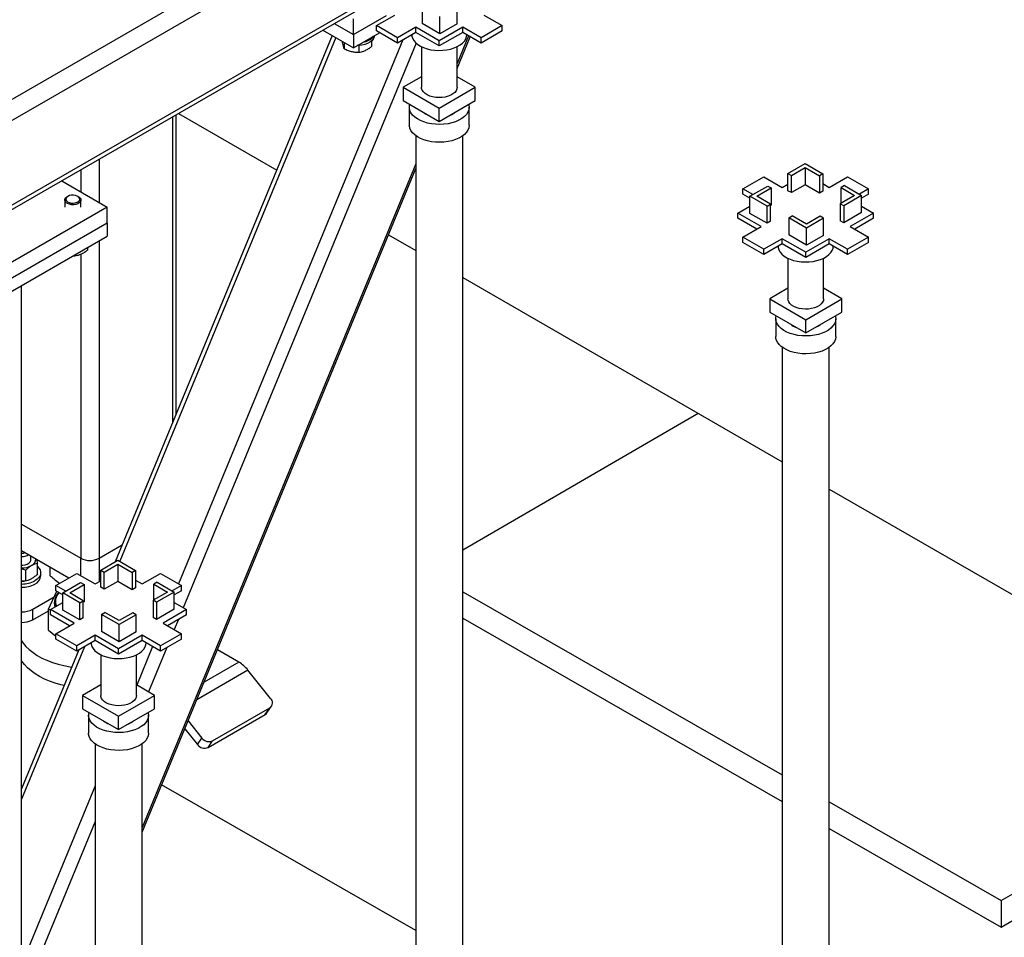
# Model space of a CAD drawing. Header units: millimetres. Extents: x 5 to 589, y 5 to 450.
# Tile 46 of 91: x 537 to 554, y 120 to 135. Entities that reach past the tile are written whole.
import ezdxf

# ---------------------------------------------------------------- set-up
doc = ezdxf.new("R2010")
doc.units = ezdxf.units.MM
doc.layers.add('TRAIT-FORT', color=4, linetype='Continuous', lineweight=25)

msp = doc.modelspace()

# ---------------------------------------------------------------- linework, layer by layer
at = {"layer": 'TRAIT-FORT', "color": 4, "linetype": 'Continuous', "lineweight": 25}
for p, q in [((563.86327, 149.23087), (520.44309, 124.16494)), ((564.16905, 149.05432), (520.59598, 123.90013)), ((543.36337, 135.63106), (532.91364, 129.59856)), ((532.97699, 129.562), (543.16033, 135.44072)), ((543.24633, 135.04838), (543.55211, 135.2249)), ((544.00932, 135.37194), (544.00932, 135.08505)), ((544.58983, 135.07817), (544.58983, 135.36506)), ((545.03512, 135.2249), (545.3409, 135.04838)), ((542.54135, 135.08339), (542.86029, 134.89927)), ((542.86029, 134.89927), (543.41178, 135.21764)), ((542.86029, 134.89927), (542.86029, 135.16409)), ((544.30554, 134.91405), (544.00932, 135.08505)), ((544.30554, 134.91405), (544.30554, 135.20094)), ((544.58983, 135.07817), (544.30554, 134.91405)), ((542.35021, 134.97304), (542.86029, 134.67858)), ((542.86029, 134.67858), (543.29714, 134.93077)), ((542.86029, 134.89927), (542.86029, 134.67858)), ((543.59606, 134.84648), (543.24633, 135.04838)), ((543.24633, 134.9601), (543.24633, 135.04838)), ((543.59606, 134.75821), (543.24633, 134.9601)), ((543.90184, 135.023), (543.59606, 134.84648)), ((543.90184, 134.93473), (543.59606, 134.75821)), ((544.29361, 134.79684), (543.90184, 135.023)), ((543.90184, 134.93473), (543.90184, 135.023)), ((544.29361, 134.70856), (543.90184, 134.93473)), ((544.68539, 135.023), (544.29361, 134.79684)), ((544.68539, 134.93473), (544.29361, 134.70856)), ((544.99117, 134.84648), (544.68539, 135.023)), ((544.68539, 134.93473), (544.68539, 135.023)), ((544.99117, 134.75821), (544.68539, 134.93473)), ((545.3409, 135.04838), (544.99117, 134.84648)), ((545.3409, 134.9601), (544.99117, 134.75821)), ((545.3409, 134.9601), (545.3409, 135.04838)), ((542.50696, 134.88256), (538.88526, 126.09886)), ((542.56542, 134.84881), (538.96116, 126.10741)), ((543.68489, 134.80949), (539.94185, 125.73151)), ((543.90761, 134.75549), (540.02215, 125.33211)), ((542.70832, 134.7663), (542.70832, 134.66179)), ((543.16341, 134.79164), (543.16341, 134.69828)), ((543.59606, 134.75821), (543.59606, 134.84648)), ((544.29361, 134.70856), (544.29361, 134.79684)), ((544.7826, 134.87861), (544.59091, 134.41372)), ((544.59091, 134.33261), (544.80961, 134.86302)), ((544.99117, 134.75821), (544.99117, 134.84648)), ((542.95411, 134.71786), (542.95411, 134.60419)), ((543.99632, 134.69712), (543.99632, 134.01855)), ((543.99632, 134.69712), (543.99632, 134.01855)), ((544.59091, 134.01855), (544.59091, 134.69712)), ((544.59091, 134.01855), (544.59091, 134.69712)), ((543.99632, 134.19445), (543.69162, 134.01855)), ((544.89561, 134.01855), (544.59091, 134.19445)), ((543.69162, 134.01855), (543.69162, 133.79787)), ((543.69162, 134.01855), (544.29361, 133.67103)), ((544.29361, 133.67103), (544.89561, 134.01855)), ((544.89561, 133.79787), (544.89561, 134.01855)), ((543.69162, 133.79787), (544.29361, 133.45034)), ((544.29361, 133.45034), (544.89561, 133.79787)), ((539.94203, 133.58283), (541.58095, 132.6367)), ((543.79361, 133.68752), (543.79361, 133.3896)), ((543.79361, 133.68752), (543.79361, 133.3896)), ((544.29361, 133.45034), (544.29361, 133.67103)), ((544.79361, 133.3896), (544.79361, 133.68752)), ((544.79361, 133.3896), (544.79361, 133.68752)), ((539.84075, 133.52436), (539.84075, 128.41622)), ((539.90408, 128.56981), (539.90408, 133.56092)), ((543.90172, 133.21034), (543.90172, 114.9272)), ((544.68551, 114.70652), (544.68551, 133.21034)), ((538.61765, 132.81828), (538.61765, 132.09705)), ((538.31187, 132.64176), (538.31187, 132.27357)), ((543.90172, 132.74224), (539.33443, 121.6652)), ((539.33443, 121.58408), (543.90172, 132.66112)), ((550.11291, 132.58045), (550.39721, 132.74457)), ((550.17024, 132.54735), (550.39721, 132.67837)), ((550.39721, 132.74457), (550.69343, 132.57356)), ((550.39721, 132.67837), (550.6361, 132.54046)), ((550.39721, 132.67837), (550.39721, 132.39148)), ((537.99297, 132.45766), (538.75143, 132.01982)), ((549.36185, 132.32334), (549.71158, 132.52524)), ((549.71158, 132.52524), (550.01736, 132.34872)), ((550.11291, 132.58045), (550.17024, 132.54735)), ((550.11291, 132.29355), (550.11291, 132.58045)), ((550.17024, 132.26046), (550.17024, 132.54735)), ((550.69343, 132.57356), (550.6361, 132.54046)), ((550.6361, 132.54046), (550.6361, 132.25357)), ((550.69343, 132.57356), (550.69343, 132.28667)), ((550.80091, 132.34872), (551.10668, 132.52524)), ((551.10668, 132.52524), (551.45641, 132.32334)), ((549.52662, 132.22822), (549.36185, 132.32334)), ((549.36185, 132.23507), (549.36185, 132.32334)), ((549.47888, 132.20066), (549.77511, 132.37167)), ((549.59355, 132.20066), (549.83244, 132.33857)), ((549.77511, 132.37167), (549.83244, 132.33857)), ((549.83244, 132.33857), (549.83244, 132.05168)), ((550.01736, 132.34872), (550.11291, 132.40388)), ((550.17024, 132.26046), (550.11291, 132.29355)), ((550.39721, 132.39148), (550.17024, 132.26046)), ((550.6361, 132.25357), (550.39721, 132.39148)), ((550.69343, 132.28667), (550.6361, 132.25357)), ((550.69343, 132.41076), (550.80091, 132.34872)), ((551.05508, 132.37855), (550.99775, 132.34545)), ((550.99775, 132.34545), (551.22471, 132.21443)), ((550.99775, 132.08341), (550.99775, 132.34545)), ((551.05508, 132.37855), (551.33938, 132.21443)), ((551.45641, 132.32334), (551.30357, 132.2351)), ((551.45641, 132.23507), (551.45641, 132.32334)), ((538.04296, 132.13678), (538.04296, 132.01982)), ((538.09591, 132.19966), (538.08253, 132.19194)), ((538.27367, 132.19194), (538.26029, 132.19966)), ((538.31323, 132.01982), (538.31323, 132.13678)), ((549.47888, 132.1675), (549.36185, 132.23507)), ((549.47888, 131.91377), (549.47888, 132.20066)), ((549.76318, 132.03654), (549.47888, 132.20066)), ((549.82051, 132.06964), (549.59355, 132.20066)), ((551.22471, 132.21443), (550.98583, 132.07652)), ((551.33938, 132.21443), (551.04316, 132.04343)), ((551.45641, 132.23507), (551.33938, 132.1675)), ((551.33938, 131.92754), (551.33938, 132.21443)), ((538.75143, 132.01982), (535.88478, 130.36494)), ((538.75143, 131.755), (538.75143, 132.01982)), ((549.27585, 131.92065), (549.47888, 132.03786)), ((549.76318, 132.03654), (549.82051, 132.06964)), ((549.76318, 131.74965), (549.76318, 132.03654)), ((549.82051, 131.78275), (549.82051, 132.06964)), ((549.83244, 132.05168), (549.82051, 132.04479)), ((551.04316, 132.04343), (550.98583, 132.07652)), ((550.98583, 132.07652), (550.98583, 131.78963)), ((551.04316, 132.04343), (551.04316, 131.75653)), ((551.33938, 132.03786), (551.54241, 131.92065)), ((549.66763, 131.69449), (549.27585, 131.92065)), ((549.27585, 131.83238), (549.27585, 131.92065)), ((549.59117, 131.65035), (549.27585, 131.83238)), ((549.76318, 131.74965), (549.47888, 131.91377)), ((549.82051, 131.78275), (549.76318, 131.74965)), ((550.12484, 131.84153), (550.18217, 131.87463)), ((550.12484, 131.84153), (550.12484, 131.55464)), ((550.42106, 131.67053), (550.12484, 131.84153)), ((550.42106, 131.73672), (550.18217, 131.87463)), ((550.64802, 131.86774), (550.42106, 131.73672)), ((550.70535, 131.83465), (550.42106, 131.67053)), ((550.70535, 131.83465), (550.64802, 131.86774)), ((550.70535, 131.54775), (550.70535, 131.83465)), ((551.04316, 131.75653), (550.98583, 131.78963)), ((551.33938, 131.92754), (551.04316, 131.75653)), ((551.54241, 131.92065), (551.15064, 131.69449)), ((551.54241, 131.83238), (551.2271, 131.65035)), ((551.54241, 131.83238), (551.54241, 131.92065)), ((535.88478, 130.10011), (538.75143, 131.755)), ((538.75143, 131.755), (538.75143, 131.53431)), ((549.36185, 131.51797), (549.66763, 131.69449)), ((550.42106, 131.38363), (550.42106, 131.67053)), ((551.15064, 131.69449), (551.45641, 131.51797)), ((535.88478, 129.87943), (538.75143, 131.53431)), ((538.61765, 131.45708), (538.61765, 126.15863)), ((543.44739, 131.55923), (543.90172, 131.29695)), ((549.71158, 131.31607), (549.36185, 131.51797)), ((549.36185, 131.42969), (549.36185, 131.51797)), ((550.01736, 131.49259), (549.71158, 131.31607)), ((550.40913, 131.26642), (550.01736, 131.49259)), ((550.01736, 131.40432), (550.01736, 131.49259)), ((550.42106, 131.38363), (550.12484, 131.55464)), ((550.80091, 131.49259), (550.40913, 131.26642)), ((550.70535, 131.54775), (550.42106, 131.38363)), ((551.10668, 131.31607), (550.80091, 131.49259)), ((550.80091, 131.40432), (550.80091, 131.49259)), ((551.45641, 131.51797), (551.10668, 131.31607)), ((551.45641, 131.42969), (551.45641, 131.51797)), ((538.42389, 131.34522), (538.42389, 131.30026)), ((549.71158, 131.2278), (549.36185, 131.42969)), ((550.01736, 131.40432), (549.71158, 131.2278)), ((549.71158, 131.2278), (549.71158, 131.31607)), ((550.40913, 131.17815), (550.01736, 131.40432)), ((550.80091, 131.40432), (550.40913, 131.17815)), ((551.10668, 131.2278), (550.80091, 131.40432)), ((551.45641, 131.42969), (551.10668, 131.2278)), ((551.10668, 131.2278), (551.10668, 131.31607)), ((538.18455, 131.20706), (538.21458, 131.20618)), ((538.21458, 131.2244), (538.21458, 131.20618)), ((538.31187, 131.23426), (538.31187, 126.15863)), ((550.11184, 131.16671), (550.11184, 130.48814)), ((550.11184, 131.16671), (550.11184, 130.48814)), ((550.40913, 131.17815), (550.40913, 131.26642)), ((550.70643, 130.48814), (550.70643, 131.16671)), ((550.70643, 130.48814), (550.70643, 131.16671)), ((544.68551, 130.84448), (550.01724, 127.76653)), ((537.3241, 114.10006), (537.3241, 130.71033)), ((550.11184, 130.66404), (549.80714, 130.48814)), ((551.01113, 130.48814), (550.70643, 130.66404)), ((549.80714, 130.48814), (550.40913, 130.14061)), ((549.80714, 130.48814), (549.80714, 130.26745)), ((550.40913, 130.14061), (551.01113, 130.48814)), ((551.01113, 130.26745), (551.01113, 130.48814)), ((549.80714, 130.26745), (550.40913, 129.91993)), ((549.90913, 130.15711), (549.90913, 129.85918)), ((549.90913, 130.15711), (549.90913, 129.85918)), ((550.40913, 129.91993), (551.01113, 130.26745)), ((550.40913, 129.91993), (550.40913, 130.14061)), ((550.90913, 129.85918), (550.90913, 130.15711)), ((550.90913, 129.85918), (550.90913, 130.15711)), ((550.01724, 129.67993), (550.01724, 111.1761)), ((550.80102, 111.1761), (550.80102, 129.67993)), ((548.61538, 128.57581), (544.68551, 126.2932)), ((550.80102, 127.31407), (556.8089, 123.84579)), ((537.3241, 126.72886), (538.31187, 126.15863)), ((538.61765, 126.15863), (539.00119, 126.38004)), ((537.3241, 126.28749), (538.1152, 125.83079)), ((537.48026, 126.13632), (537.48026, 126.19733)), ((537.5894, 125.89574), (537.5894, 126.07229)), ((538.31187, 125.8671), (538.31187, 126.15863)), ((538.61765, 126.15863), (538.61765, 125.76781)), ((538.64632, 125.96092), (538.93061, 126.12504)), ((538.70365, 125.92782), (538.93061, 126.05885)), ((538.93061, 126.12504), (539.22683, 125.95404)), ((538.93061, 126.05885), (539.1695, 125.92094)), ((538.93061, 126.05885), (538.93061, 125.77195)), ((537.3908, 125.95763), (537.3908, 125.78108)), ((537.64243, 125.86046), (537.64243, 125.91564)), ((537.80332, 125.86424), (537.80332, 126.01084)), ((537.89525, 125.70382), (538.24498, 125.90571)), ((538.24498, 125.90571), (538.55076, 125.72919)), ((538.64632, 125.96092), (538.70365, 125.92782)), ((538.64632, 125.67403), (538.64632, 125.96092)), ((538.70365, 125.64093), (538.70365, 125.92782)), ((539.22683, 125.95404), (539.1695, 125.92094)), ((539.1695, 125.92094), (539.1695, 125.63405)), ((539.22683, 125.95404), (539.22683, 125.66714)), ((539.33431, 125.72919), (539.64009, 125.90571)), ((539.64009, 125.90571), (539.98982, 125.70382)), ((537.36097, 125.77741), (537.36556, 125.77789)), ((538.06003, 125.6087), (537.89525, 125.70382)), ((537.89525, 125.61554), (537.89525, 125.70382)), ((538.01229, 125.58114), (538.30851, 125.75214)), ((538.12695, 125.58114), (538.36584, 125.71904)), ((538.30851, 125.75214), (538.36584, 125.71904)), ((538.36584, 125.71904), (538.36584, 125.43215)), ((538.55076, 125.72919), (538.64632, 125.78435)), ((538.93061, 125.77195), (538.70365, 125.64093)), ((539.1695, 125.63405), (538.93061, 125.77195)), ((539.22683, 125.79124), (539.33431, 125.72919)), ((539.58849, 125.75903), (539.53115, 125.72593)), ((539.53115, 125.72593), (539.75812, 125.59491)), ((539.53115, 125.46388), (539.53115, 125.72593)), ((539.58849, 125.75903), (539.87278, 125.59491)), ((539.98982, 125.70382), (539.83697, 125.61558)), ((539.98982, 125.61554), (539.98982, 125.70382)), ((537.77143, 125.30974), (537.90954, 125.60729)), ((538.01229, 125.54798), (537.89525, 125.61554)), ((538.01229, 125.29424), (538.01229, 125.58114)), ((538.29658, 125.41702), (538.01229, 125.58114)), ((538.35392, 125.45011), (538.12695, 125.58114)), ((538.70365, 125.64093), (538.64632, 125.67403)), ((539.22683, 125.66714), (539.1695, 125.63405)), ((539.75812, 125.59491), (539.51923, 125.457)), ((539.87278, 125.59491), (539.57656, 125.4239)), ((539.98982, 125.61554), (539.87278, 125.54798)), ((539.87278, 125.30801), (539.87278, 125.59491)), ((544.68551, 125.60025), (550.01724, 122.54111)), ((537.50921, 125.30884), (537.86684, 125.51529)), ((537.80925, 125.30113), (538.01229, 125.41834)), ((537.88773, 125.43465), (537.88773, 125.43244)), ((538.29658, 125.41702), (538.35392, 125.45011)), ((538.29658, 125.13012), (538.29658, 125.41702)), ((538.35392, 125.16322), (538.35392, 125.45011)), ((538.36584, 125.43215), (538.35392, 125.42527)), ((539.51923, 125.457), (539.51923, 125.17011)), ((539.57656, 125.4239), (539.51923, 125.457)), ((539.57656, 125.4239), (539.57656, 125.13701)), ((539.87278, 125.41834), (540.07582, 125.30113)), ((537.50921, 125.13229), (537.50921, 125.30884)), ((537.50921, 125.13229), (537.77143, 125.28366)), ((537.80925, 125.28791), (537.77143, 125.30974)), ((537.77143, 124.96005), (537.77143, 125.30974)), ((538.20103, 125.07496), (537.80925, 125.30113)), ((537.80925, 125.21285), (537.80925, 125.30113)), ((538.12457, 125.03082), (537.80925, 125.21285)), ((538.29658, 125.13012), (538.01229, 125.29424)), ((538.65824, 125.22201), (538.71557, 125.2551)), ((538.95446, 125.051), (538.65824, 125.22201)), ((538.65824, 125.22201), (538.65824, 124.93511)), ((538.95446, 125.1172), (538.71557, 125.2551)), ((539.18142, 125.24822), (538.95446, 125.1172)), ((539.23876, 125.21512), (538.95446, 125.051)), ((539.23876, 125.21512), (539.18142, 125.24822)), ((539.23876, 124.92823), (539.23876, 125.21512)), ((539.87278, 125.30801), (539.57656, 125.13701)), ((540.07582, 125.30113), (539.68404, 125.07496)), ((540.07582, 125.21285), (539.7605, 125.03082)), ((540.07582, 125.21285), (540.07582, 125.30113)), ((537.89525, 124.89844), (538.20103, 125.07496)), ((538.35392, 125.16322), (538.29658, 125.13012)), ((538.95446, 124.76411), (538.95446, 125.051)), ((539.57656, 125.13701), (539.51923, 125.17011)), ((539.68404, 125.07496), (539.98982, 124.89844)), ((539.94085, 125.13494), (539.8715, 124.96674)), ((544.68551, 125.15888), (550.01724, 122.09974)), ((537.77143, 124.96005), (537.89525, 124.85581)), ((538.24498, 124.69655), (537.89525, 124.89844)), ((537.89525, 124.81017), (537.89525, 124.89844)), ((538.55076, 124.87307), (538.24498, 124.69655)), ((538.94254, 124.6469), (538.55076, 124.87307)), ((538.55076, 124.78479), (538.55076, 124.87307)), ((538.95446, 124.76411), (538.65824, 124.93511)), ((539.33431, 124.87307), (538.94254, 124.6469)), ((539.23876, 124.92823), (538.95446, 124.76411)), ((539.64009, 124.69655), (539.33431, 124.87307)), ((539.33431, 124.78479), (539.33431, 124.87307)), ((539.98982, 124.89844), (539.64009, 124.69655)), ((539.98982, 124.81017), (539.98982, 124.89844)), ((538.24498, 124.60827), (537.89525, 124.81017)), ((538.55076, 124.78479), (538.24498, 124.60827)), ((538.94254, 124.55862), (538.55076, 124.78479)), ((539.33431, 124.78479), (538.94254, 124.55862)), ((539.64009, 124.60827), (539.33431, 124.78479)), ((539.98982, 124.81017), (539.64009, 124.60827)), ((538.37366, 124.68255), (537.3241, 122.13705)), ((538.27867, 124.62772), (537.3241, 122.31259)), ((538.24498, 124.60827), (538.24498, 124.69655)), ((538.64524, 124.54718), (538.64524, 123.86861)), ((538.64524, 124.54718), (538.64524, 123.86861)), ((538.94254, 124.55862), (538.94254, 124.6469)), ((539.23983, 123.86861), (539.23983, 124.54718)), ((539.23983, 123.86861), (539.23983, 124.54718)), ((539.50974, 124.68352), (539.24503, 124.04152)), ((539.74982, 124.67162), (539.44291, 123.92728)), ((539.64009, 124.60827), (539.64009, 124.69655)), ((540.94919, 124.42623), (540.59146, 124.63275)), ((540.94919, 124.42623), (540.36796, 124.09069)), ((541.10208, 124.29067), (540.24684, 123.79695)), ((541.48037, 123.82008), (541.10208, 124.29067)), ((538.64524, 124.04451), (538.34054, 123.86861)), ((539.54453, 123.86861), (539.23983, 124.04451)), ((538.34054, 123.86861), (538.34054, 123.64793)), ((538.34054, 123.86861), (538.94254, 123.52109)), ((538.94254, 123.52109), (539.54453, 123.86861)), ((539.54453, 123.64793), (539.54453, 123.86861)), ((538.34054, 123.64793), (538.94254, 123.3004)), ((538.94254, 123.3004), (539.54453, 123.64793)), ((540.51201, 123.11035), (541.46756, 123.66197)), ((541.39112, 123.55321), (541.46756, 123.66197)), ((541.41893, 123.57845), (541.49537, 123.68721)), ((538.44254, 123.53758), (538.44254, 123.23966)), ((538.44254, 123.53758), (538.44254, 123.23966)), ((538.94254, 123.3004), (538.94254, 123.52109)), ((539.44254, 123.23966), (539.44254, 123.53758)), ((539.44254, 123.23966), (539.44254, 123.53758)), ((540.10219, 123.44613), (540.33371, 123.15813)), ((540.43557, 123.00158), (541.39112, 123.55321)), ((540.04663, 123.31139), (540.25726, 123.04936)), ((540.25726, 123.04936), (540.33371, 123.15813)), ((540.43557, 123.00158), (540.51201, 123.11035)), ((553.67007, 120.44526), (558.26277, 123.11286)), ((538.55064, 123.0604), (538.55064, 104.55658)), ((539.33443, 104.55658), (539.33443, 123.0604)), ((553.67007, 120.00388), (558.70381, 122.92766)), ((538.55064, 122.35744), (537.3241, 119.3827)), ((543.90172, 119.94308), (539.66104, 122.37622)), ((550.80102, 122.09141), (553.67007, 120.44526)), ((538.55064, 121.76327), (537.3241, 118.78853)), ((550.80102, 121.65003), (553.67007, 120.00388)), ((553.67007, 120.44526), (553.67007, 120.00388))]:
    msp.add_line(p, q, dxfattribs=at)
at = {"layer": 'TRAIT-FORT', "color": 4, "linetype": 'Continuous', "lineweight": 25, "flags": 128}
for points in [[(543.8342, 134.89568), (543.83607, 134.87516), (543.84705, 134.83696), (543.86754, 134.80009), (543.89712, 134.76533), (543.93514, 134.73344), (543.98081, 134.70507), (544.03314, 134.68085), (544.09103, 134.66129), (544.15323, 134.64679), (544.21843, 134.63769), (544.28522, 134.63415), (544.3522, 134.63628), (544.41793, 134.644), (544.481, 134.65717), (544.54009, 134.6755), (544.59392, 134.69861), (544.64135, 134.72599), (544.68137, 134.75706), (544.71312, 134.79117), (544.73594, 134.82759), (544.74932, 134.86553), (544.75303, 134.89568)], [(543.19233, 134.82257), (543.16762, 134.79531), (543.13488, 134.77103), (543.09515, 134.75052), (543.04972, 134.73443), (543.00004, 134.72329), (542.94771, 134.71744), (542.9262, 134.71663)], [(544.59091, 134.01855), (544.58725, 133.99171), (544.57423, 133.96187), (544.55219, 133.93385), (544.52183, 133.90856), (544.48414, 133.88681), (544.44033, 133.86928), (544.39181, 133.85656), (544.34012, 133.84904), (544.28694, 133.84697), (544.23398, 133.85042), (544.18293, 133.85926), (544.13544, 133.87323), (544.09304, 133.89187), (544.05708, 133.91458), (544.02872, 133.94064), (544.00888, 133.96919), (543.99819, 133.99934), (543.99632, 134.01855)], [(544.59091, 134.01855), (544.58725, 133.99171), (544.57423, 133.96187), (544.55219, 133.93385), (544.52183, 133.90856), (544.48414, 133.88681), (544.44033, 133.86928), (544.39181, 133.85656), (544.34012, 133.84904), (544.28694, 133.84697), (544.23398, 133.85042), (544.18293, 133.85926), (544.13544, 133.87323), (544.09304, 133.89187), (544.05708, 133.91458), (544.02872, 133.94064), (544.00888, 133.96919), (543.99819, 133.99934), (543.99632, 134.01855)], [(544.78679, 133.73505), (544.78989, 133.7227), (544.79354, 133.68249), (544.78746, 133.64237), (544.77177, 133.60313), (544.74677, 133.56554), (544.71295, 133.53032), (544.67097, 133.49816), (544.62164, 133.46968), (544.56593, 133.44545), (544.50492, 133.42592), (544.4398, 133.41149), (544.37183, 133.40243), (544.30234, 133.39892), (544.23268, 133.40103), (544.1642, 133.40871), (544.09825, 133.42183), (544.0361, 133.44011), (543.97895, 133.4632), (543.92794, 133.49067), (543.88404, 133.52196), (543.84811, 133.55648), (543.82085, 133.59355), (543.8028, 133.63245), (543.7943, 133.67242), (543.79552, 133.71268), (543.80044, 133.73505)], [(544.78679, 133.73505), (544.78989, 133.7227), (544.79354, 133.68249), (544.78746, 133.64237), (544.77177, 133.60313), (544.74677, 133.56554), (544.71295, 133.53032), (544.67097, 133.49816), (544.62164, 133.46968), (544.56593, 133.44545), (544.50492, 133.42592), (544.4398, 133.41149), (544.37183, 133.40243), (544.30234, 133.39892), (544.23268, 133.40103), (544.1642, 133.40871), (544.09825, 133.42183), (544.0361, 133.44011), (543.97895, 133.4632), (543.92794, 133.49067), (543.88404, 133.52196), (543.84811, 133.55648), (543.82085, 133.59355), (543.8028, 133.63245), (543.7943, 133.67242), (543.79552, 133.71268), (543.80044, 133.73505)], [(544.50384, 133.56617), (544.53799, 133.58978), (544.54368, 133.5947)], [(544.45441, 133.54316), (544.46292, 133.54645), (544.50384, 133.56617)], [(544.79361, 133.3896), (544.79354, 133.38456), (544.78746, 133.34444), (544.77177, 133.3052), (544.74677, 133.26761), (544.71295, 133.23239), (544.67097, 133.20023), (544.62164, 133.17175), (544.56593, 133.14752), (544.50492, 133.128), (544.4398, 133.11356), (544.37183, 133.10451), (544.30234, 133.101), (544.23268, 133.1031), (544.1642, 133.11079), (544.09825, 133.1239), (544.0361, 133.14218), (543.97895, 133.16528), (543.92794, 133.19274), (543.88404, 133.22404), (543.84811, 133.25855), (543.82085, 133.29562), (543.8028, 133.33452), (543.7943, 133.37449), (543.79361, 133.3896)], [(544.79361, 133.3896), (544.79354, 133.38456), (544.78746, 133.34444), (544.77177, 133.3052), (544.74677, 133.26761), (544.71295, 133.23239), (544.67097, 133.20023), (544.62164, 133.17175), (544.56593, 133.14752), (544.50492, 133.128), (544.4398, 133.11356), (544.37183, 133.10451), (544.30234, 133.101), (544.23268, 133.1031), (544.1642, 133.11079), (544.09825, 133.1239), (544.0361, 133.14218), (543.97895, 133.16528), (543.92794, 133.19274), (543.88404, 133.22404), (543.84811, 133.25855), (543.82085, 133.29562), (543.8028, 133.33452), (543.7943, 133.37449), (543.79361, 133.3896)], [(538.26112, 132.07523), (538.22927, 132.06458), (538.19363, 132.05929), (538.15684, 132.05974), (538.12162, 132.06591), (538.09059, 132.07733), (538.06605, 132.09317), (538.04983, 132.11224), (538.04311, 132.13312), (538.04641, 132.15428), (538.05947, 132.17415), (538.08133, 132.19124), (538.08253, 132.19194)], [(538.2495, 132.0993), (538.27335, 132.1138), (538.28874, 132.13171), (538.2943, 132.15145), (538.28954, 132.17126), (538.27487, 132.18938), (538.25161, 132.2042), (538.22181, 132.2144), (538.18813, 132.21907), (538.15355, 132.21781), (538.12116, 132.21072), (538.09383, 132.19843), (538.07398, 132.18204), (538.06339, 132.163), (538.06298, 132.143), (538.07281, 132.12383), (538.09199, 132.10717), (538.11882, 132.09452), (538.15092, 132.087), (538.18543, 132.08528), (538.2193, 132.0895), (538.2495, 132.0993)], [(538.27367, 132.19194), (538.27881, 132.1888), (538.29938, 132.17119), (538.31096, 132.15102), (538.31269, 132.1298), (538.30443, 132.10909), (538.28681, 132.09044), (538.26112, 132.07523)], [(549.94972, 131.36527), (549.95159, 131.34475), (549.96256, 131.30655), (549.98306, 131.26968), (550.01263, 131.23492), (550.05066, 131.20302), (550.09633, 131.17466), (550.14866, 131.15044), (550.20655, 131.13087), (550.26875, 131.11638), (550.33394, 131.10727), (550.40074, 131.10374), (550.46772, 131.10586), (550.53344, 131.11359), (550.59652, 131.12676), (550.65561, 131.14509), (550.70944, 131.16819), (550.75687, 131.19557), (550.79689, 131.22665), (550.82864, 131.26076), (550.85146, 131.29717), (550.86484, 131.33512), (550.86855, 131.36527)], [(550.70643, 130.48814), (550.70277, 130.46129), (550.68975, 130.43146), (550.6677, 130.40344), (550.63735, 130.37815), (550.59966, 130.35639), (550.55585, 130.33887), (550.50732, 130.32614), (550.45564, 130.31863), (550.40246, 130.31656), (550.3495, 130.32), (550.29845, 130.32885), (550.25096, 130.34282), (550.20855, 130.36146), (550.1726, 130.38417), (550.14424, 130.41022), (550.1244, 130.43878), (550.1137, 130.46892), (550.11184, 130.48814)], [(550.70643, 130.48814), (550.70277, 130.46129), (550.68975, 130.43146), (550.6677, 130.40344), (550.63735, 130.37815), (550.59966, 130.35639), (550.55585, 130.33887), (550.50732, 130.32614), (550.45564, 130.31863), (550.40246, 130.31656), (550.3495, 130.32), (550.29845, 130.32885), (550.25096, 130.34282), (550.20855, 130.36146), (550.1726, 130.38417), (550.14424, 130.41022), (550.1244, 130.43878), (550.1137, 130.46892), (550.11184, 130.48814)], [(550.90231, 130.20463), (550.90541, 130.19229), (550.90906, 130.15207), (550.90298, 130.11196), (550.88728, 130.07272), (550.86229, 130.03512), (550.82847, 129.9999), (550.78649, 129.96774), (550.73716, 129.93927), (550.68145, 129.91503), (550.62044, 129.89551), (550.55532, 129.88108), (550.48735, 129.87202), (550.41786, 129.86851), (550.3482, 129.87062), (550.27972, 129.8783), (550.21377, 129.89141), (550.15161, 129.90969), (550.09447, 129.93279), (550.04346, 129.96026), (549.99956, 129.99155), (549.96363, 130.02607), (549.93637, 130.06314), (549.91832, 130.10203), (549.90982, 130.142), (549.91103, 130.18227), (549.91596, 130.20463)], [(550.90231, 130.20463), (550.90541, 130.19229), (550.90906, 130.15207), (550.90298, 130.11196), (550.88728, 130.07272), (550.86229, 130.03512), (550.82847, 129.9999), (550.78649, 129.96774), (550.73716, 129.93927), (550.68145, 129.91503), (550.62044, 129.89551), (550.55532, 129.88108), (550.48735, 129.87202), (550.41786, 129.86851), (550.3482, 129.87062), (550.27972, 129.8783), (550.21377, 129.89141), (550.15161, 129.90969), (550.09447, 129.93279), (550.04346, 129.96026), (549.99956, 129.99155), (549.96363, 130.02607), (549.93637, 130.06314), (549.91832, 130.10203), (549.90982, 130.142), (549.91103, 130.18227), (549.91596, 130.20463)], [(550.56992, 130.01275), (550.57844, 130.01603), (550.61935, 130.03575)], [(550.61935, 130.03575), (550.65351, 130.05937), (550.6592, 130.06429)], [(550.90913, 129.85918), (550.90906, 129.85415), (550.90298, 129.81403), (550.88728, 129.77479), (550.86229, 129.7372), (550.82847, 129.70198), (550.78649, 129.66982), (550.73716, 129.64134), (550.68145, 129.61711), (550.62044, 129.59758), (550.55532, 129.58315), (550.48735, 129.57409), (550.41786, 129.57058), (550.3482, 129.57269), (550.27972, 129.58037), (550.21377, 129.59348), (550.15161, 129.61177), (550.09447, 129.63486), (550.04346, 129.66233), (549.99956, 129.69362), (549.96363, 129.72814), (549.93637, 129.76521), (549.91832, 129.80411), (549.90982, 129.84408), (549.90913, 129.85918)], [(550.90913, 129.85918), (550.90906, 129.85415), (550.90298, 129.81403), (550.88728, 129.77479), (550.86229, 129.7372), (550.82847, 129.70198), (550.78649, 129.66982), (550.73716, 129.64134), (550.68145, 129.61711), (550.62044, 129.59758), (550.55532, 129.58315), (550.48735, 129.57409), (550.41786, 129.57058), (550.3482, 129.57269), (550.27972, 129.58037), (550.21377, 129.59348), (550.15161, 129.61177), (550.09447, 129.63486), (550.04346, 129.66233), (549.99956, 129.69362), (549.96363, 129.72814), (549.93637, 129.76521), (549.91832, 129.80411), (549.90982, 129.84408), (549.90913, 129.85918)], [(537.3241, 126.04277), (537.34347, 126.04386), (537.3825, 126.05041), (537.41749, 126.06235), (537.44623, 126.07895), (537.46693, 126.09914), (537.47827, 126.12168), (537.48026, 126.13632)], [(537.5894, 126.01823), (537.61204, 125.99476), (537.63137, 125.96409), (537.64119, 125.93195), (537.64119, 125.89932), (537.63137, 125.86718), (537.61204, 125.83651), (537.58377, 125.80825), (537.54743, 125.78324)], [(537.3241, 125.77526), (537.34985, 125.77642), (537.36097, 125.77741)], [(537.3241, 124.77836), (537.349, 124.74255), (537.39614, 124.68672), (537.45165, 124.63351), (537.51508, 124.58334), (537.58595, 124.5366), (537.6637, 124.49366), (537.74771, 124.45486), (537.83734, 124.42049), (537.93188, 124.39084), (538.03058, 124.36612), (538.13269, 124.34653), (538.16091, 124.34212)], [(538.48312, 124.74574), (538.48499, 124.72522), (538.49597, 124.68702), (538.51646, 124.65015), (538.54604, 124.6154), (538.58406, 124.5835), (538.62973, 124.55513), (538.68206, 124.53091), (538.73995, 124.51135), (538.80215, 124.49686), (538.86735, 124.48775), (538.93414, 124.48422), (539.00112, 124.48634), (539.06685, 124.49406), (539.12993, 124.50723), (539.18901, 124.52557), (539.24284, 124.54867), (539.29027, 124.57605), (539.33029, 124.60713), (539.36205, 124.64123), (539.38486, 124.67765), (539.39825, 124.71559), (539.40195, 124.74574)], [(538.03401, 124.03434), (537.98076, 124.04682), (537.88404, 124.07403), (537.79187, 124.10607), (537.70496, 124.1427), (537.624, 124.18361), (537.54962, 124.22849), (537.48241, 124.27699), (537.42288, 124.32873), (537.3715, 124.3833), (537.32868, 124.44029), (537.3241, 124.44733)], [(539.23983, 123.86861), (539.23617, 123.84177), (539.22315, 123.81193), (539.20111, 123.78392), (539.17075, 123.75862), (539.13307, 123.73687), (539.08925, 123.71934), (539.04073, 123.70662), (538.98904, 123.6991), (538.93587, 123.69703), (538.8829, 123.70048), (538.83185, 123.70933), (538.78436, 123.72329), (538.74196, 123.74193), (538.706, 123.76465), (538.67764, 123.7907), (538.6578, 123.81926), (538.64711, 123.8494), (538.64524, 123.86861)], [(539.23983, 123.86861), (539.23617, 123.84177), (539.22315, 123.81193), (539.20111, 123.78392), (539.17075, 123.75862), (539.13307, 123.73687), (539.08925, 123.71934), (539.04073, 123.70662), (538.98904, 123.6991), (538.93587, 123.69703), (538.8829, 123.70048), (538.83185, 123.70933), (538.78436, 123.72329), (538.74196, 123.74193), (538.706, 123.76465), (538.67764, 123.7907), (538.6578, 123.81926), (538.64711, 123.8494), (538.64524, 123.86861)], [(539.43571, 123.58511), (539.43881, 123.57276), (539.44246, 123.53255), (539.43638, 123.49243), (539.42069, 123.45319), (539.39569, 123.4156), (539.36187, 123.38038), (539.31989, 123.34822), (539.27057, 123.31974), (539.21486, 123.29551), (539.15384, 123.27598), (539.08872, 123.26155), (539.02075, 123.25249), (538.95126, 123.24898), (538.8816, 123.25109), (538.81313, 123.25878), (538.74717, 123.27189), (538.68502, 123.29017), (538.62788, 123.31327), (538.57686, 123.34073), (538.53296, 123.37203), (538.49703, 123.40654), (538.46978, 123.44361), (538.45172, 123.48251), (538.44322, 123.52248), (538.44444, 123.56274), (538.44936, 123.58511)], [(539.43571, 123.58511), (539.43881, 123.57276), (539.44246, 123.53255), (539.43638, 123.49243), (539.42069, 123.45319), (539.39569, 123.4156), (539.36187, 123.38038), (539.31989, 123.34822), (539.27057, 123.31974), (539.21486, 123.29551), (539.15384, 123.27598), (539.08872, 123.26155), (539.02075, 123.25249), (538.95126, 123.24898), (538.8816, 123.25109), (538.81313, 123.25878), (538.74717, 123.27189), (538.68502, 123.29017), (538.62788, 123.31327), (538.57686, 123.34073), (538.53296, 123.37203), (538.49703, 123.40654), (538.46978, 123.44361), (538.45172, 123.48251), (538.44322, 123.52248), (538.44444, 123.56274), (538.44936, 123.58511)], [(541.39112, 123.55321), (541.40817, 123.56595), (541.41893, 123.57845)], [(539.10333, 123.39323), (539.11184, 123.39651), (539.15276, 123.41623)], [(539.15276, 123.41623), (539.18691, 123.43985), (539.1926, 123.44476)], [(539.44254, 123.23966), (539.44246, 123.23462), (539.43638, 123.1945), (539.42069, 123.15527), (539.39569, 123.11767), (539.36187, 123.08245), (539.31989, 123.05029), (539.27057, 123.02182), (539.21486, 122.99758), (539.15384, 122.97806), (539.08872, 122.96363), (539.02075, 122.95457), (538.95126, 122.95106), (538.8816, 122.95317), (538.81313, 122.96085), (538.74717, 122.97396), (538.68502, 122.99224), (538.62788, 123.01534), (538.57686, 123.0428), (538.53296, 123.0741), (538.49703, 123.10862), (538.46978, 123.14568), (538.45172, 123.18458), (538.44322, 123.22455), (538.44254, 123.23966)], [(539.44254, 123.23966), (539.44246, 123.23462), (539.43638, 123.1945), (539.42069, 123.15527), (539.39569, 123.11767), (539.36187, 123.08245), (539.31989, 123.05029), (539.27057, 123.02182), (539.21486, 122.99758), (539.15384, 122.97806), (539.08872, 122.96363), (539.02075, 122.95457), (538.95126, 122.95106), (538.8816, 122.95317), (538.81313, 122.96085), (538.74717, 122.97396), (538.68502, 122.99224), (538.62788, 123.01534), (538.57686, 123.0428), (538.53296, 123.0741), (538.49703, 123.10862), (538.46978, 123.14568), (538.45172, 123.18458), (538.44322, 123.22455), (538.44254, 123.23966)]]:
    msp.add_lwpolyline(points, dxfattribs=at)
at = {"layer": 'TRAIT-FORT', "color": 4, "linetype": 'Continuous', "lineweight": 25}
for centre, radius, start, end in [((542.98362, 135.03872), 0.26991, 277.99053, 322.004093), ((543.10416, 134.88971), 0.11083, 322.714208, 356.650323), ((544.22826, 133.81158), 0.28488, 229.579446, 250.425931), ((550.34378, 130.28116), 0.28488, 229.579446, 250.425931), ((537.32039, 126.42989), 0.18718, 271.135558, 289.538517), ((537.32466, 126.41041), 0.22419, 269.854896, 301.570378), ((537.32596, 126.34431), 0.34837, 269.692981, 298.10965), ((537.44268, 126.1445), 0.11747, 293.808342, 3.331608), ((538.46476, 126.4537), 0.33233, 242.609672, 297.390328), ((537.48423, 125.8737), 0.15875, 293.462125, 355.217734), ((537.32631, 126.20187), 0.47344, 269.732067, 297.843354), ((537.32799, 126.13987), 0.46662, 269.522223, 298.053198), ((538.0946, 125.41781), 0.22467, 131.423467, 199.323942), ((538.10027, 125.43578), 0.21182, 135.462083, 202.160792), ((538.09188, 125.43379), 0.20415, 180.37808, 202.563207), ((537.32652, 125.65143), 0.38826, 269.642404, 298.069294), ((537.32652, 125.47488), 0.38826, 269.642404, 298.069294), ((540.65839, 123.94429), 0.56288, 37.978735, 58.894101), ((541.4091, 123.74628), 0.1026, 304.742049, 45.999641), ((538.87718, 123.66164), 0.28488, 229.579446, 250.425931), ((540.45239, 123.24444), 0.14675, 216.025685, 293.972043), ((540.37595, 123.13567), 0.14675, 216.025685, 293.972043)]:
    msp.add_arc(centre, radius, start, end, dxfattribs=at)
for points, knots in [([(542.70832, 134.66179), (542.70515, 134.6701), (542.69875, 134.6869), (542.68927, 134.72298), (542.68198, 134.75681), (542.67816, 134.77835), (542.67709, 134.78434)], [0, 0, 0, 0, 0.30981395, 0.6263461, 0.89610563, 1, 1, 1, 1]), ([(542.70832, 134.66179), (542.72965, 134.65195), (542.77278, 134.63206), (542.83668, 134.61351), (542.89777, 134.60445), (542.93522, 134.60428), (542.95411, 134.60419)], [0, 0, 0, 0, 0.26460494, 0.53494775, 0.76534313, 1, 1, 1, 1]), ([(542.95411, 134.60419), (542.98074, 134.60946), (543.02478, 134.61817), (543.08866, 134.64792), (543.13164, 134.67493), (543.15636, 134.69309), (543.16341, 134.69828)], [0, 0, 0, 0, 0.38554949, 0.63764185, 0.89654625, 1, 1, 1, 1]), ([(538.21458, 131.20618), (538.24121, 131.21145), (538.28526, 131.22016), (538.34914, 131.2499), (538.39211, 131.27692), (538.41683, 131.29508), (538.42389, 131.30026)], [0, 0, 0, 0, 0.38554949, 0.63764185, 0.89654625, 1, 1, 1, 1]), ([(537.4901, 126.03703), (537.47609, 126.02809), (537.44769, 126.00998), (537.41473, 125.98099), (537.39598, 125.96269), (537.3908, 125.95763)], [0, 0, 0, 0, 0.413688, 0.83802774, 1, 1, 1, 1]), ([(537.5894, 126.07229), (537.57349, 126.06921), (537.54124, 126.06298), (537.5073, 126.04576), (537.4901, 126.03703)], [0, 0, 0, 0, 0.493244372, 1, 1, 1, 1]), ([(537.56244, 126.14989), (537.56443, 126.1452), (537.57166, 126.12809), (537.58064, 126.10064), (537.58751, 126.07842), (537.5894, 126.07229)], [0, 0, 0, 0, 0.21462461, 0.78303526, 1, 1, 1, 1]), ([(537.3908, 125.95763), (537.36925, 125.96789), (537.3474, 125.97828), (537.32441, 125.98385), (537.3241, 125.98393)], [0, 0, 0, 0, 0.986402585, 1, 1, 1, 1]), ([(537.5894, 125.89574), (537.57349, 125.88044), (537.54124, 125.84944), (537.5073, 125.82747), (537.4901, 125.81634)], [0, 0, 0, 0, 0.49324437, 1, 1, 1, 1]), ([(537.95544, 125.73856), (537.92541, 125.7606), (537.8731, 125.79898), (537.82416, 125.84475), (537.80332, 125.86424)], [0, 0, 0, 0, 0.5741721, 1, 1, 1, 1]), ([(537.3908, 125.78108), (537.36925, 125.7775), (537.3474, 125.77386), (537.32441, 125.77541), (537.3241, 125.77543)], [0, 0, 0, 0, 0.98640258, 1, 1, 1, 1]), ([(537.4901, 125.81634), (537.47609, 125.8091), (537.44769, 125.79443), (537.41473, 125.78537), (537.39598, 125.78201), (537.3908, 125.78108)], [0, 0, 0, 0, 0.41368801, 0.83802774, 1, 1, 1, 1])]:
    msp.add_open_spline(points, degree=3, knots=knots, dxfattribs=at)

doc.saveas('drawing.dxf')
